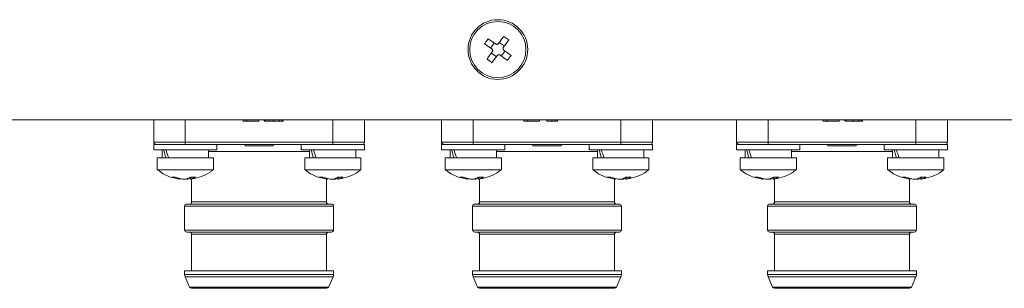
# Model space of a CAD drawing. Header units: millimetres. Extents: x -1774 to -852, y -172 to 1186.
# Tile 21 of 23: x -1302 to -1162, y 280 to 319. Entities that reach past the tile are written whole.
import ezdxf

# ---------------------------------------------------------------- set-up
doc = ezdxf.new("R2010")
doc.units = ezdxf.units.MM

msp = doc.modelspace()

# ---------------------------------------------------------------- linework, layer by layer
at = {"color": 7, "linetype": 'ByBlock', "lineweight": 5}
for p, q in [((-1234.57892, 315.08954), (-1235.6019, 315.83788)), ((-1232.70106, 315.65793), (-1233.41131, 316.1775)), ((-1235.09848, 314.37929), (-1236.12147, 315.12763)), ((-1235.26567, 314.5016), (-1234.74609, 315.21182)), ((-1234.03735, 315.32173), (-1233.3271, 314.80216)), ((-1233.21722, 314.0934), (-1233.73679, 313.38315)), ((-1232.36143, 313.46737), (-1233.38441, 314.21571)), ((-1235.78183, 312.93704), (-1235.07158, 312.41746)), ((-1234.44554, 313.27327), (-1235.15579, 313.79284)), ((-1233.90398, 313.50546), (-1232.88099, 312.75712)), ((-1542.24144, 304.2975), (-1076.24145, 304.2975)), ((-1283.24144, 304.2975), (-1283.24144, 301.09748)), ((-1278.74144, 301.09748), (-1278.74144, 304.2975)), ((-1270.523, 304.0975), (-1270.523, 304.2975)), ((-1270.5227, 304.0975), (-1270.5227, 304.2975)), ((-1269.9715, 304.0975), (-1269.9715, 304.2975)), ((-1268.27187, 304.0975), (-1268.27187, 304.2975)), ((-1267.5155, 304.0975), (-1267.5155, 304.2975)), ((-1267.51548, 304.0975), (-1267.51548, 304.2975)), ((-1267.41474, 304.0975), (-1267.41474, 304.2975)), ((-1267.34217, 304.0975), (-1267.34217, 304.2975)), ((-1267.34213, 304.0975), (-1267.34213, 304.2975)), ((-1266.86611, 304.0975), (-1266.86611, 304.2975)), ((-1266.2424, 304.0975), (-1266.2424, 304.2975)), ((-1265.31102, 304.0975), (-1265.31102, 304.2975)), ((-1264.95838, 304.0975), (-1264.95838, 304.2975)), ((-1264.83157, 304.0975), (-1264.83157, 304.2975)), ((-1257.74144, 304.2975), (-1257.74144, 301.09748)), ((-1253.24144, 301.09748), (-1253.24144, 304.2975)), ((-1242.24144, 304.2975), (-1242.24144, 301.09748)), ((-1237.74144, 301.09748), (-1237.74144, 304.2975)), ((-1230.54902, 304.0975), (-1230.54902, 304.2975)), ((-1230.54872, 304.0975), (-1230.54872, 304.2975)), ((-1229.99752, 304.0975), (-1229.99752, 304.2975)), ((-1228.29789, 304.0975), (-1228.29789, 304.2975)), ((-1227.2854, 304.0975), (-1227.2854, 304.2975)), ((-1227.28537, 304.0975), (-1227.28537, 304.2975)), ((-1226.56005, 304.0975), (-1226.56005, 304.2975)), ((-1225.96732, 304.0975), (-1225.96732, 304.2975)), ((-1225.76412, 304.0975), (-1225.76412, 304.2975)), ((-1216.74144, 304.2975), (-1216.74144, 301.09748)), ((-1212.24144, 301.09748), (-1212.24144, 304.2975)), ((-1200.24145, 304.2975), (-1200.24145, 301.09748)), ((-1195.74145, 301.09748), (-1195.74145, 304.2975)), ((-1187.9157, 304.0975), (-1187.9157, 304.2975)), ((-1187.9154, 304.0975), (-1187.9154, 304.2975)), ((-1187.3642, 304.0975), (-1187.3642, 304.2975)), ((-1185.66456, 304.0975), (-1185.66456, 304.2975)), ((-1184.84229, 304.0975), (-1184.84229, 304.2975)), ((-1184.84225, 304.0975), (-1184.84225, 304.2975)), ((-1184.67655, 304.0975), (-1184.67655, 304.2975)), ((-1184.67651, 304.0975), (-1184.67651, 304.2975)), ((-1183.69809, 304.0975), (-1183.69809, 304.2975)), ((-1182.82232, 304.0975), (-1182.82232, 304.2975)), ((-1182.49117, 304.0975), (-1182.49117, 304.2975)), ((-1182.34551, 304.0975), (-1182.34551, 304.2975)), ((-1174.74145, 304.2975), (-1174.74145, 301.09748)), ((-1170.24145, 301.09748), (-1170.24145, 304.2975)), ((-1270.5227, 304.0975), (-1270.523, 304.0975)), ((-1269.9715, 304.0975), (-1270.5227, 304.0975)), ((-1268.27187, 304.0975), (-1269.9715, 304.0975)), ((-1264.83157, 304.0975), (-1264.89829, 304.0975)), ((-1230.54872, 304.0975), (-1230.54902, 304.0975)), ((-1229.99752, 304.0975), (-1230.54872, 304.0975)), ((-1228.29789, 304.0975), (-1229.99752, 304.0975)), ((-1225.76412, 304.0975), (-1225.96732, 304.0975)), ((-1187.9154, 304.0975), (-1187.9157, 304.0975)), ((-1187.3642, 304.0975), (-1187.9154, 304.0975)), ((-1185.66456, 304.0975), (-1187.3642, 304.0975)), ((-1184.84225, 304.0975), (-1184.84229, 304.0975)), ((-1278.74144, 301.09748), (-1283.24144, 301.09748)), ((-1283.24144, 300.93595), (-1283.19004, 300.93595)), ((-1283.24144, 300.79749), (-1283.24144, 299.99751)), ((-1277.1259, 300.79749), (-1283.24144, 300.79749)), ((-1278.74144, 300.79749), (-1278.74144, 301.09748)), ((-1257.74144, 301.09748), (-1278.74144, 301.09748)), ((-1259.35699, 300.79749), (-1277.1259, 300.79749)), ((-1274.24144, 299.99751), (-1274.24144, 300.79749)), ((-1270.24144, 300.59749), (-1270.24144, 300.79749)), ((-1270.24144, 300.59749), (-1266.24144, 300.59749)), ((-1266.24144, 300.59749), (-1266.24144, 300.79749)), ((-1262.24145, 300.79749), (-1262.24145, 299.99751)), ((-1255.2802, 300.79749), (-1259.35699, 300.79749)), ((-1257.74144, 300.79749), (-1257.74144, 301.09748)), ((-1253.24144, 301.09748), (-1257.74144, 301.09748)), ((-1253.24144, 300.79749), (-1255.2802, 300.79749)), ((-1253.24144, 299.99751), (-1253.24144, 300.79749)), ((-1237.74144, 301.09748), (-1242.24144, 301.09748)), ((-1242.24144, 300.93595), (-1242.19004, 300.93595)), ((-1242.24144, 300.79749), (-1242.24144, 299.99751)), ((-1236.12589, 300.79749), (-1242.24144, 300.79749)), ((-1237.74144, 300.79749), (-1237.74144, 301.09748)), ((-1216.74144, 301.09748), (-1237.74144, 301.09748)), ((-1218.357, 300.79749), (-1236.12589, 300.79749)), ((-1233.24145, 299.99751), (-1233.24145, 300.79749)), ((-1229.24145, 300.59749), (-1229.24145, 300.79749)), ((-1229.24145, 300.59749), (-1225.24145, 300.59749)), ((-1225.24145, 300.59749), (-1225.24145, 300.79749)), ((-1221.24144, 300.79749), (-1221.24144, 299.99751)), ((-1214.2802, 300.79749), (-1218.357, 300.79749)), ((-1216.74144, 300.79749), (-1216.74144, 301.09748)), ((-1212.24144, 301.09748), (-1216.74144, 301.09748)), ((-1212.24144, 300.79749), (-1214.2802, 300.79749)), ((-1212.24144, 299.99751), (-1212.24144, 300.79749)), ((-1195.74145, 301.09748), (-1200.24145, 301.09748)), ((-1200.24145, 300.93595), (-1200.19005, 300.93595)), ((-1200.24145, 300.79749), (-1200.24145, 299.99751)), ((-1194.12589, 300.79749), (-1200.24145, 300.79749)), ((-1195.74145, 300.79749), (-1195.74145, 301.09748)), ((-1174.74145, 301.09748), (-1195.74145, 301.09748)), ((-1176.35699, 300.79749), (-1194.12589, 300.79749)), ((-1191.24144, 299.99751), (-1191.24144, 300.79749)), ((-1187.24144, 300.59749), (-1187.24144, 300.79749)), ((-1187.24144, 300.59749), (-1183.24144, 300.59749)), ((-1183.24144, 300.59749), (-1183.24144, 300.79749)), ((-1179.24145, 300.79749), (-1179.24145, 299.99751)), ((-1172.28019, 300.79749), (-1176.35699, 300.79749)), ((-1174.74145, 300.79749), (-1174.74145, 301.09748)), ((-1170.24145, 301.09748), (-1174.74145, 301.09748)), ((-1170.24145, 300.79749), (-1172.28019, 300.79749)), ((-1170.24145, 299.99751), (-1170.24145, 300.79749)), ((-1283.24144, 299.99751), (-1276.28019, 299.99751)), ((-1282.74144, 298.8975), (-1282.74144, 297.17403)), ((-1282.74144, 298.8975), (-1274.74145, 298.8975)), ((-1282.04144, 299.99751), (-1282.04144, 298.8975)), ((-1276.28019, 299.99751), (-1274.24144, 299.99751)), ((-1275.44145, 298.8975), (-1275.44145, 299.99751)), ((-1274.74145, 297.17403), (-1274.74145, 298.8975)), ((-1262.24145, 299.99751), (-1255.2802, 299.99751)), ((-1261.74144, 298.8975), (-1261.74144, 297.17403)), ((-1261.74144, 298.8975), (-1253.74144, 298.8975)), ((-1261.04144, 299.99751), (-1261.04144, 298.8975)), ((-1255.2802, 299.99751), (-1253.24144, 299.99751)), ((-1254.44144, 298.8975), (-1254.44144, 299.99751)), ((-1253.74144, 297.17403), (-1253.74144, 298.8975)), ((-1242.24144, 299.99751), (-1235.28019, 299.99751)), ((-1241.74144, 298.8975), (-1241.74144, 297.17403)), ((-1241.74144, 298.8975), (-1233.74145, 298.8975)), ((-1241.04144, 299.99751), (-1241.04144, 298.8975)), ((-1235.28019, 299.99751), (-1233.24145, 299.99751)), ((-1234.44144, 298.8975), (-1234.44144, 299.99751)), ((-1233.74145, 297.17403), (-1233.74145, 298.8975)), ((-1221.24144, 299.99751), (-1214.2802, 299.99751)), ((-1220.74144, 298.8975), (-1220.74144, 297.17403)), ((-1220.74144, 298.8975), (-1212.74144, 298.8975)), ((-1220.04145, 299.99751), (-1220.04145, 298.8975)), ((-1214.2802, 299.99751), (-1212.24144, 299.99751)), ((-1213.44145, 298.8975), (-1213.44145, 299.99751)), ((-1212.74144, 297.17403), (-1212.74144, 298.8975)), ((-1200.24145, 299.99751), (-1193.2802, 299.99751)), ((-1199.74145, 298.8975), (-1199.74145, 297.17403)), ((-1199.74145, 298.8975), (-1191.74144, 298.8975)), ((-1199.04144, 299.99751), (-1199.04144, 298.8975)), ((-1193.2802, 299.99751), (-1191.24144, 299.99751)), ((-1192.44144, 298.8975), (-1192.44144, 299.99751)), ((-1191.74144, 297.17403), (-1191.74144, 298.8975)), ((-1179.24145, 299.99751), (-1172.28019, 299.99751)), ((-1178.74144, 298.8975), (-1178.74144, 297.17403)), ((-1178.74144, 298.8975), (-1170.74144, 298.8975)), ((-1178.04144, 299.99751), (-1178.04144, 298.8975)), ((-1172.28019, 299.99751), (-1170.24145, 299.99751)), ((-1171.44145, 298.8975), (-1171.44145, 299.99751)), ((-1170.74144, 297.17403), (-1170.74144, 298.8975)), ((-1282.74144, 297.17403), (-1274.74145, 297.17403)), ((-1280.6627, 296.13095), (-1279.6016, 295.85477)), ((-1279.12029, 295.85477), (-1280.18139, 296.13095)), ((-1279.68075, 295.89802), (-1279.56776, 295.87644)), ((-1279.56776, 295.87644), (-1279.55572, 295.87415)), ((-1278.36259, 295.85477), (-1278.0172, 295.94466)), ((-1278.0172, 296.12773), (-1278.0172, 295.84163)), ((-1277.27511, 296.13095), (-1278.01182, 296.13095)), ((-1277.91994, 295.8579), (-1277.90919, 295.85823)), ((-1277.84145, 295.8602), (-1277.84145, 292.5975)), ((-1261.74144, 297.17403), (-1253.74144, 297.17403)), ((-1259.6627, 296.13095), (-1258.60161, 295.85477)), ((-1258.1203, 295.85477), (-1259.18139, 296.13095)), ((-1258.68075, 295.89802), (-1258.56776, 295.87644)), ((-1258.64144, 292.5975), (-1258.64144, 295.85144)), ((-1258.56776, 295.87644), (-1258.55573, 295.87415)), ((-1257.36259, 295.85477), (-1257.0172, 295.94466)), ((-1257.0172, 296.12773), (-1257.0172, 295.84163)), ((-1256.27511, 296.13095), (-1257.01182, 296.13095)), ((-1256.91994, 295.8579), (-1256.90918, 295.85823)), ((-1241.74144, 297.17403), (-1233.74145, 297.17403)), ((-1239.66271, 296.13095), (-1238.6016, 295.85477)), ((-1238.1203, 295.85477), (-1239.18139, 296.13095)), ((-1238.68075, 295.89802), (-1238.56776, 295.87644)), ((-1238.56776, 295.87644), (-1238.55572, 295.87415)), ((-1237.36259, 295.85477), (-1237.0172, 295.94466)), ((-1237.0172, 296.12773), (-1237.0172, 295.84163)), ((-1236.27511, 296.13095), (-1237.01181, 296.13095)), ((-1236.91994, 295.8579), (-1236.90918, 295.85823)), ((-1236.84144, 295.8602), (-1236.84144, 292.5975)), ((-1220.74144, 297.17403), (-1212.74144, 297.17403)), ((-1218.6627, 296.13095), (-1217.60161, 295.85477)), ((-1217.1203, 295.85477), (-1218.18139, 296.13095)), ((-1217.68075, 295.89802), (-1217.56776, 295.87644)), ((-1217.64144, 292.5975), (-1217.64144, 295.85144)), ((-1217.56776, 295.87644), (-1217.55572, 295.87415)), ((-1216.3626, 295.85477), (-1216.0172, 295.94466)), ((-1216.0172, 296.12773), (-1216.0172, 295.84163)), ((-1215.27511, 296.13095), (-1216.01182, 296.13095)), ((-1215.91994, 295.8579), (-1215.90918, 295.85823)), ((-1199.74145, 297.17403), (-1191.74144, 297.17403)), ((-1197.6627, 296.13095), (-1196.60161, 295.85477)), ((-1196.12029, 295.85477), (-1197.1814, 296.13095)), ((-1196.68075, 295.89802), (-1196.56776, 295.87644)), ((-1196.56776, 295.87644), (-1196.55573, 295.87415)), ((-1195.3626, 295.85477), (-1195.0172, 295.94466)), ((-1195.0172, 296.12773), (-1195.0172, 295.84163)), ((-1194.2751, 296.13095), (-1195.01182, 296.13095)), ((-1194.91994, 295.8579), (-1194.90919, 295.85823)), ((-1194.84144, 295.8602), (-1194.84144, 292.5975)), ((-1178.74144, 297.17403), (-1170.74144, 297.17403)), ((-1176.6627, 296.13095), (-1175.6016, 295.85477)), ((-1175.12029, 295.85477), (-1176.18139, 296.13095)), ((-1175.68076, 295.89802), (-1175.56776, 295.87644)), ((-1175.64145, 292.5975), (-1175.64145, 295.89051)), ((-1175.56776, 295.87644), (-1175.55572, 295.87415)), ((-1174.3626, 295.85477), (-1174.01721, 295.94466)), ((-1174.01721, 296.12773), (-1174.01721, 295.84163)), ((-1173.27511, 296.13095), (-1174.01181, 296.13095)), ((-1173.91995, 295.8579), (-1173.90919, 295.85823)), ((-1278.84144, 291.99749), (-1278.84144, 288.59749)), ((-1257.64144, 288.59749), (-1257.64144, 291.99749)), ((-1237.84144, 291.99749), (-1237.84144, 288.59749)), ((-1216.64144, 288.59749), (-1216.64144, 291.99749)), ((-1195.84145, 291.99749), (-1195.84145, 288.59749)), ((-1174.64145, 288.59749), (-1174.64145, 291.99749)), ((-1277.84145, 287.99748), (-1277.84145, 282.79748)), ((-1258.64144, 282.79748), (-1258.64144, 287.99748)), ((-1236.84144, 287.99748), (-1236.84144, 282.79748)), ((-1217.64144, 282.79748), (-1217.64144, 287.99748)), ((-1194.84144, 287.99748), (-1194.84144, 282.79748)), ((-1175.64145, 282.79748), (-1175.64145, 287.99748)), ((-1278.84144, 282.79748), (-1278.84144, 282.26727)), ((-1257.64144, 282.79748), (-1278.84144, 282.79748)), ((-1278.77249, 281.94237), (-1278.12063, 280.47564)), ((-1258.36226, 280.47564), (-1257.71039, 281.94237)), ((-1257.64144, 282.26727), (-1257.64144, 282.79748)), ((-1237.84144, 282.79748), (-1237.84144, 282.26727)), ((-1216.64144, 282.79748), (-1237.84144, 282.79748)), ((-1237.77249, 281.94237), (-1237.12063, 280.47564)), ((-1217.36226, 280.47564), (-1216.7104, 281.94237)), ((-1216.64144, 282.26727), (-1216.64144, 282.79748)), ((-1195.84145, 282.79748), (-1195.84145, 282.26727)), ((-1174.64145, 282.79748), (-1195.84145, 282.79748)), ((-1195.77249, 281.94237), (-1195.12063, 280.47564)), ((-1175.36226, 280.47564), (-1174.71039, 281.94237)), ((-1174.64145, 282.26727), (-1174.64145, 282.79748))]:
    msp.add_line(p, q, dxfattribs=at)
at = {"color": 8, "linetype": 'ByBlock', "lineweight": 5}
for p, q in [((-1268.24144, 299.7975), (-1275.44145, 299.7975)), ((-1261.04144, 299.7975), (-1268.24144, 299.7975)), ((-1227.24144, 299.7975), (-1234.44144, 299.7975)), ((-1220.04145, 299.7975), (-1227.24144, 299.7975)), ((-1185.24145, 299.7975), (-1192.44144, 299.7975)), ((-1178.04144, 299.7975), (-1185.24145, 299.7975)), ((-1278.36259, 295.95792), (-1278.36259, 295.85477)), ((-1277.96835, 295.85477), (-1277.96835, 296.13095)), ((-1257.36259, 295.95792), (-1257.36259, 295.85477)), ((-1256.96835, 295.85477), (-1256.96835, 296.13095)), ((-1237.36259, 295.95792), (-1237.36259, 295.85477)), ((-1236.96835, 295.85477), (-1236.96835, 296.13095)), ((-1216.3626, 295.95792), (-1216.3626, 295.85477)), ((-1215.96835, 295.85477), (-1215.96835, 296.13095)), ((-1195.3626, 295.95792), (-1195.3626, 295.85477)), ((-1194.96835, 295.85477), (-1194.96835, 296.13095)), ((-1174.3626, 295.95792), (-1174.3626, 295.85477)), ((-1173.96835, 295.85477), (-1173.96835, 296.13095)), ((-1278.84144, 291.99749), (-1268.24144, 291.99749)), ((-1277.84145, 292.5975), (-1258.64144, 292.5975)), ((-1268.24144, 291.99749), (-1257.64144, 291.99749)), ((-1237.84144, 291.99749), (-1227.24144, 291.99749)), ((-1236.84144, 292.5975), (-1217.64144, 292.5975)), ((-1227.24144, 291.99749), (-1216.64144, 291.99749)), ((-1195.84145, 291.99749), (-1185.24145, 291.99749)), ((-1194.84144, 292.5975), (-1175.64145, 292.5975)), ((-1185.24145, 291.99749), (-1174.64145, 291.99749)), ((-1278.84144, 288.59749), (-1257.64144, 288.59749)), ((-1258.64144, 287.99748), (-1277.84145, 287.99748)), ((-1237.84144, 288.59749), (-1216.64144, 288.59749)), ((-1217.64144, 287.99748), (-1236.84144, 287.99748)), ((-1195.84145, 288.59749), (-1174.64145, 288.59749)), ((-1175.64145, 287.99748), (-1194.84144, 287.99748)), ((-1278.84144, 282.26727), (-1257.64144, 282.26727)), ((-1278.77249, 281.94237), (-1268.24144, 281.94237)), ((-1268.24144, 281.94237), (-1257.71039, 281.94237)), ((-1237.84144, 282.26727), (-1216.64144, 282.26727)), ((-1237.77249, 281.94237), (-1227.24144, 281.94237)), ((-1227.24144, 281.94237), (-1216.7104, 281.94237)), ((-1195.84145, 282.26727), (-1174.64145, 282.26727)), ((-1195.77249, 281.94237), (-1185.24145, 281.94237)), ((-1185.24145, 281.94237), (-1174.71039, 281.94237)), ((-1278.12063, 280.47564), (-1258.36226, 280.47564)), ((-1237.12063, 280.47564), (-1217.36226, 280.47564)), ((-1195.12063, 280.47564), (-1175.36226, 280.47564))]:
    msp.add_line(p, q, dxfattribs=at)
at = {"color": 7, "linetype": 'ByBlock', "lineweight": 5, "flags": 128}
for points in [[(-1233.41131, 316.1775), (-1233.50286, 316.05236), (-1233.5951, 315.92627), (-1233.68796, 315.79934), (-1233.78139, 315.67161), (-1233.87534, 315.54319), (-1233.96974, 315.41415), (-1234.06453, 315.28457), (-1234.15966, 315.15454)], [(-1233.44941, 314.63497), (-1233.35428, 314.76499), (-1233.25949, 314.89457), (-1233.16509, 315.02362), (-1233.07114, 315.15204), (-1232.97771, 315.27977), (-1232.88485, 315.4067), (-1232.79261, 315.53279), (-1232.70106, 315.65793)], [(-1235.03348, 313.96003), (-1235.12861, 313.83), (-1235.22339, 313.70042), (-1235.31779, 313.57138), (-1235.41174, 313.44296), (-1235.50517, 313.31523), (-1235.59804, 313.18827), (-1235.69028, 313.06221), (-1235.78183, 312.93704)], [(-1235.07158, 312.41746), (-1234.98003, 312.54263), (-1234.88779, 312.6687), (-1234.79492, 312.79566), (-1234.70149, 312.92339), (-1234.60754, 313.05181), (-1234.51314, 313.18085), (-1234.41836, 313.31043), (-1234.32323, 313.44046)]]:
    msp.add_lwpolyline(points, dxfattribs=at)
at = {"color": 7, "linetype": 'ByBlock', "lineweight": 5}
for radius in [4.25, 4]:
    msp.add_circle((-1234.24144, 314.2975), radius, dxfattribs=at)
for centre, radius, start, end in [((-1282.94144, 301.0975), 0.3, 250.5287794, 270), ((-1253.54144, 301.0975), 0.3, 270, 0), ((-1241.94144, 301.0975), 0.3, 250.5287794, 270), ((-1212.54144, 301.0975), 0.3, 270, 0), ((-1199.94144, 301.0975), 0.3, 250.5287794, 270), ((-1170.54144, 301.0975), 0.3, 270, 0), ((-1279.18573, 298.06947), 2.26626, 282.245266, 301.197892), ((-1278.449, 298.06943), 2.26621, 282.2451614, 301.1981024), ((-1258.18573, 298.06946), 2.26625, 282.2453037, 301.1979601), ((-1257.44902, 298.06946), 2.26625, 282.2453037, 301.1979601), ((-1238.18577, 298.06959), 2.26639, 282.2457405, 301.1973117), ((-1237.449, 298.06943), 2.26621, 282.2450005, 301.1980517), ((-1217.18571, 298.06943), 2.26621, 282.2450005, 301.1980517), ((-1216.44901, 298.06943), 2.26622, 282.2453224, 301.1981532), ((-1196.18572, 298.06943), 2.26622, 282.2453224, 301.1981532), ((-1195.44906, 298.06959), 2.26639, 282.2457405, 301.1973117), ((-1175.18577, 298.06959), 2.26639, 282.2457335, 301.1973186), ((-1174.449, 298.06939), 2.26618, 282.2454666, 301.1984324), ((-1278.54144, 291.9975), 0.3, 90, 180), ((-1278.14144, 292.5975), 0.3, 270, 0), ((-1258.34144, 292.5975), 0.3, 180, 270), ((-1257.94144, 291.9975), 0.3, 0, 90), ((-1237.54144, 291.9975), 0.3, 90, 180), ((-1237.14144, 292.5975), 0.3, 270, 0), ((-1217.34144, 292.5975), 0.3, 180, 270), ((-1216.94144, 291.9975), 0.3, 0, 90), ((-1195.54144, 291.9975), 0.3, 90, 180), ((-1195.14144, 292.5975), 0.3, 270, 0), ((-1175.34144, 292.5975), 0.3, 180, 270), ((-1174.94144, 291.9975), 0.3, 0, 90), ((-1278.54144, 288.5975), 0.3, 180, 270), ((-1278.14144, 287.9975), 0.3, 0, 90), ((-1258.34144, 287.9975), 0.3, 90, 180), ((-1257.94144, 288.5975), 0.3, 270, 0), ((-1237.54144, 288.5975), 0.3, 180, 270), ((-1237.14144, 287.9975), 0.3, 0, 90), ((-1217.34144, 287.9975), 0.3, 90, 180), ((-1216.94144, 288.5975), 0.3, 270, 0), ((-1195.54144, 288.5975), 0.3, 180, 270), ((-1195.14144, 287.9975), 0.3, 0, 90), ((-1175.34144, 287.9975), 0.3, 90, 180), ((-1174.94144, 288.5975), 0.3, 270, 0), ((-1278.04144, 282.26727), 0.8, 180, 203.962489), ((-1258.44144, 282.26727), 0.8, 336.037511, 0), ((-1237.04144, 282.26727), 0.8, 180, 203.962489), ((-1217.44144, 282.26727), 0.8, 336.037511, 0), ((-1195.04144, 282.26727), 0.8, 180, 203.962489), ((-1175.44144, 282.26727), 0.8, 336.037511, 0), ((-1277.84648, 280.5975), 0.3, 203.962489, 270), ((-1258.63641, 280.5975), 0.3, 270, 336.037511), ((-1236.84648, 280.5975), 0.3, 203.962489, 270), ((-1217.63641, 280.5975), 0.3, 270, 336.037511), ((-1194.84648, 280.5975), 0.3, 203.962489, 270), ((-1175.63641, 280.5975), 0.3, 270, 336.037511)]:
    msp.add_arc(centre, radius, start, end, dxfattribs=at)
for centre, start_param, end_param in [((-1278.74144, 298.8975), 1.207710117, 1.401368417), ((-1278.74144, 299.9975), 1.401368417, 1.595026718), ((-1257.74144, 298.8975), 1.207710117, 1.401368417), ((-1257.74144, 299.9975), 1.401368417, 1.595026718), ((-1237.74144, 298.8975), 1.207710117, 1.401368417), ((-1237.74144, 299.9975), 1.401368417, 1.595026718), ((-1216.74144, 298.8975), 1.207710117, 1.401368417), ((-1216.74144, 299.9975), 1.401368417, 1.595026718), ((-1195.74144, 298.8975), 1.207710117, 1.401368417), ((-1195.74144, 299.9975), 1.401368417, 1.595026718), ((-1174.74144, 298.8975), 1.207710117, 1.401368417), ((-1174.74144, 299.9975), 1.401368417, 1.595026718)]:
    msp.add_ellipse(centre, major_axis=(-2.24491, 5.63393), ratio=0.429320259, start_param=start_param, end_param=end_param, dxfattribs=at)
for points, knots in [([(-1235.6019, 315.83788), (-1235.69156, 315.72175), (-1235.8709, 315.4895), (-1236.03794, 315.24825), (-1236.12147, 315.12763)], [0, 0, 0, 0, 0.4999917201, 1, 1, 1, 1]), ([(-1235.09848, 314.37929), (-1235.07339, 314.3569), (-1235.02322, 314.31212), (-1234.98107, 314.21796), (-1234.97083, 314.11733), (-1234.99093, 314.02747), (-1235.02103, 313.97975), (-1235.03348, 313.96003)], [0, 0, 0, 0, 0.213642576, 0.427308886, 0.63947995, 0.850994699, 1, 1, 1, 1]), ([(-1234.15966, 315.15454), (-1234.18204, 315.12945), (-1234.22681, 315.07927), (-1234.32097, 315.03711), (-1234.42161, 315.02691), (-1234.51147, 315.04697), (-1234.55919, 315.07709), (-1234.57892, 315.08954)], [0, 0, 0, 0, 0.213635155, 0.427294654, 0.639455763, 0.850956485, 1, 1, 1, 1]), ([(-1233.38441, 314.21571), (-1233.4095, 314.23809), (-1233.45968, 314.28286), (-1233.50181, 314.37702), (-1233.51205, 314.47765), (-1233.49197, 314.56751), (-1233.46186, 314.61523), (-1233.44941, 314.63497)], [0, 0, 0, 0, 0.213594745, 0.42731582, 0.639421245, 0.850926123, 1, 1, 1, 1]), ([(-1234.32323, 313.44046), (-1234.30085, 313.46555), (-1234.25608, 313.51574), (-1234.16192, 313.55788), (-1234.06128, 313.56809), (-1233.97143, 313.54802), (-1233.92371, 313.51791), (-1233.90398, 313.50546)], [0, 0, 0, 0, 0.213617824, 0.427311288, 0.639477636, 0.850952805, 1, 1, 1, 1]), ([(-1232.88099, 312.75712), (-1232.79132, 312.87325), (-1232.61199, 313.1055), (-1232.44495, 313.34675), (-1232.36143, 313.46737)], [0, 0, 0, 0, 0.499996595, 1, 1, 1, 1]), ([(-1267.41474, 304.0975), (-1267.44715, 304.0975), (-1267.50906, 304.0975), (-1267.51341, 304.0975), (-1267.51548, 304.0975)], [0, 0, 0, 0, 0.523402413, 1, 1, 1, 1]), ([(-1266.86611, 304.0975), (-1266.96302, 304.0975), (-1267.13786, 304.0975), (-1267.27916, 304.0975), (-1267.34213, 304.0975)], [0, 0, 0, 0, 0.554307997, 1, 1, 1, 1]), ([(-1266.2424, 304.0975), (-1266.36798, 304.0975), (-1266.58215, 304.0975), (-1266.78303, 304.0975), (-1266.86611, 304.0975)], [0, 0, 0, 0, 0.586392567, 1, 1, 1, 1]), ([(-1265.31102, 304.0975), (-1265.46119, 304.0975), (-1265.74469, 304.0975), (-1266.0832, 304.0975), (-1266.2424, 304.0975)], [0, 0, 0, 0, 0.529697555, 1, 1, 1, 1]), ([(-1264.95838, 304.0975), (-1264.96336, 304.0975), (-1264.97292, 304.0975), (-1265.07101, 304.0975), (-1265.22045, 304.0975), (-1265.31102, 304.0975)], [0, 0, 0, 0, 0.2995395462, 0.575481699, 1, 1, 1, 1]), ([(-1226.56005, 304.0975), (-1226.69757, 304.0975), (-1226.9319, 304.0975), (-1227.18203, 304.0975), (-1227.28537, 304.0975)], [0, 0, 0, 0, 0.586860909, 1, 1, 1, 1]), ([(-1225.96732, 304.0975), (-1226.06161, 304.0975), (-1226.24882, 304.0975), (-1226.45681, 304.0975), (-1226.56005, 304.0975)], [0, 0, 0, 0, 0.5036210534, 1, 1, 1, 1]), ([(-1183.69809, 304.0975), (-1183.89626, 304.0975), (-1184.23925, 304.0975), (-1184.54671, 304.0975), (-1184.67651, 304.0975)], [0, 0, 0, 0, 0.577791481, 1, 1, 1, 1]), ([(-1182.82232, 304.0975), (-1182.9634, 304.0975), (-1183.23073, 304.0975), (-1183.54817, 304.0975), (-1183.69809, 304.0975)], [0, 0, 0, 0, 0.527713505, 1, 1, 1, 1]), ([(-1182.49117, 304.0975), (-1182.49588, 304.0975), (-1182.50502, 304.0975), (-1182.5996, 304.0975), (-1182.73759, 304.0975), (-1182.82232, 304.0975)], [0, 0, 0, 0, 0.291101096, 0.564719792, 1, 1, 1, 1]), ([(-1182.34551, 304.0975), (-1182.35264, 304.0975), (-1182.36159, 304.0975), (-1182.46927, 304.0975), (-1182.49117, 304.0975)], [0, 0, 0, 0, 0.796687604, 1, 1, 1, 1]), ([(-1283.24144, 302.49727), (-1283.24144, 302.45748), (-1283.24144, 302.37925), (-1283.24144, 302.30478), (-1283.24144, 302.28468), (-1283.24144, 302.28265), (-1283.24144, 302.28212)], [0, 0, 0, 0, 0.289628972, 0.569488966, 0.886932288, 1, 1, 1, 1]), ([(-1283.24144, 301.09748), (-1283.23813, 301.06372), (-1283.23152, 300.9962), (-1283.17969, 300.90681), (-1283.11277, 300.8452), (-1283.06161, 300.82329), (-1283.04144, 300.81466)], [0, 0, 0, 0, 0.273946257, 0.547868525, 0.821793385, 1, 1, 1, 1]), ([(-1283.24144, 301.04714), (-1283.24144, 301.02835), (-1283.24144, 300.98869), (-1283.24144, 300.94616), (-1283.24144, 300.93937), (-1283.24144, 300.93595)], [0, 0, 0, 0, 0.309147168, 0.652363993, 1, 1, 1, 1]), ([(-1278.74144, 300.79749), (-1279.26979, 300.79749), (-1280.08255, 300.79749), (-1281.06038, 300.79749), (-1281.73325, 300.79749), (-1282.27531, 300.79749), (-1282.79904, 300.79749), (-1282.88534, 300.79749), (-1282.94144, 300.79749)], [0, 0, 0, 0, 0.23945677, 0.368360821, 0.500000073, 0.631639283, 0.760543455, 1, 1, 1, 1]), ([(-1253.54144, 300.79749), (-1253.59755, 300.79749), (-1253.68386, 300.79749), (-1254.20758, 300.79749), (-1254.74964, 300.79749), (-1255.42251, 300.79749), (-1256.40034, 300.79749), (-1257.2131, 300.79749), (-1257.74144, 300.79749)], [0, 0, 0, 0, 0.2394566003, 0.3683606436, 0.499999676, 0.6316391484, 0.7605429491, 1, 1, 1, 1]), ([(-1242.24144, 301.09748), (-1242.23813, 301.06372), (-1242.23151, 300.9962), (-1242.17969, 300.90681), (-1242.11278, 300.8452), (-1242.06161, 300.82329), (-1242.04145, 300.81466)], [0, 0, 0, 0, 0.2739492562, 0.5478687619, 0.821791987, 1, 1, 1, 1]), ([(-1242.24144, 301.04714), (-1242.24144, 301.02835), (-1242.24144, 300.98869), (-1242.24144, 300.94616), (-1242.24144, 300.93937), (-1242.24144, 300.93595)], [0, 0, 0, 0, 0.309147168, 0.652363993, 1, 1, 1, 1]), ([(-1237.74144, 300.79749), (-1238.26979, 300.79749), (-1239.08255, 300.79749), (-1240.06037, 300.79749), (-1240.73325, 300.79749), (-1241.27531, 300.79749), (-1241.79904, 300.79749), (-1241.88534, 300.79749), (-1241.94145, 300.79749)], [0, 0, 0, 0, 0.239457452, 0.368360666, 0.500000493, 0.631639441, 0.760543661, 1, 1, 1, 1]), ([(-1212.54145, 300.79749), (-1212.59755, 300.79749), (-1212.68385, 300.79749), (-1213.20758, 300.79749), (-1213.74964, 300.79749), (-1214.42251, 300.79749), (-1215.40034, 300.79749), (-1216.2131, 300.79749), (-1216.74144, 300.79749)], [0, 0, 0, 0, 0.239456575, 0.368360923, 0.5, 0.631639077, 0.760543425, 1, 1, 1, 1]), ([(-1200.24145, 301.09748), (-1200.23814, 301.06372), (-1200.23152, 300.9962), (-1200.17969, 300.90681), (-1200.11277, 300.8452), (-1200.06161, 300.82329), (-1200.04144, 300.81466)], [0, 0, 0, 0, 0.2739465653, 0.547873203, 0.8217937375, 1, 1, 1, 1]), ([(-1200.24145, 301.04714), (-1200.24145, 301.02835), (-1200.24145, 300.98869), (-1200.24145, 300.94616), (-1200.24145, 300.93937), (-1200.24145, 300.93595)], [0, 0, 0, 0, 0.309147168, 0.652363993, 1, 1, 1, 1]), ([(-1195.74145, 300.79749), (-1196.26979, 300.79749), (-1197.08255, 300.79749), (-1198.06038, 300.79749), (-1198.73324, 300.79749), (-1199.2753, 300.79749), (-1199.79904, 300.79749), (-1199.88534, 300.79749), (-1199.94144, 300.79749)], [0, 0, 0, 0, 0.239456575, 0.368360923, 0.5, 0.631639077, 0.760543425, 1, 1, 1, 1]), ([(-1170.54145, 300.79749), (-1170.59755, 300.79749), (-1170.68384, 300.79749), (-1171.20759, 300.79749), (-1171.74965, 300.79749), (-1172.42252, 300.79749), (-1173.40034, 300.79749), (-1174.2131, 300.79749), (-1174.74145, 300.79749)], [0, 0, 0, 0, 0.239456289, 0.368361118, 0.500000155, 0.631639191, 0.760543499, 1, 1, 1, 1]), ([(-1282.67339, 297.15723), (-1282.4234, 296.96968), (-1281.80691, 296.50716), (-1280.77995, 296.06842), (-1280.00387, 295.94811), (-1279.68075, 295.89802)], [0, 0, 0, 0, 0.2847315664, 0.7021959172, 1, 1, 1, 1]), ([(-1280.18139, 296.13095), (-1280.2648, 296.12435), (-1280.43162, 296.11115), (-1280.58568, 296.12435), (-1280.6627, 296.13095)], [0, 0, 0, 0, 0.499999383, 1, 1, 1, 1]), ([(-1279.6016, 295.85477), (-1279.57551, 295.85132), (-1279.5233, 295.84442), (-1279.47487, 295.83977), (-1279.46912, 295.84102), (-1279.46631, 295.84163)], [0, 0, 0, 0, 0.338462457, 0.677033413, 1, 1, 1, 1]), ([(-1278.70506, 295.85477), (-1278.72609, 295.8513), (-1278.76815, 295.84436), (-1278.85994, 295.83995), (-1278.9599, 295.84083), (-1279.05069, 295.84625), (-1279.09994, 295.85228), (-1279.12029, 295.85477)], [0, 0, 0, 0, 0.213609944, 0.42729661, 0.639456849, 0.850953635, 1, 1, 1, 1]), ([(-1278.74144, 295.84971), (-1278.73142, 295.84816), (-1278.69981, 295.84327), (-1278.62243, 295.84005), (-1278.52313, 295.84081), (-1278.43217, 295.84625), (-1278.38294, 295.85228), (-1278.36259, 295.85477)], [0, 0, 0, 0, 0.111956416, 0.353264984, 0.592852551, 0.831691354, 1, 1, 1, 1]), ([(-1278.01657, 295.84163), (-1278.01678, 295.84165), (-1278.02226, 295.84215), (-1278.00583, 295.84642), (-1277.97931, 295.85233), (-1277.96835, 295.85477)], [0, 0, 0, 0, 0.022602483, 0.595972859, 1, 1, 1, 1]), ([(-1277.88128, 295.85477), (-1277.90796, 295.85123), (-1277.96131, 295.84413), (-1277.98836, 295.84193), (-1278.00189, 295.84083)], [0, 0, 0, 0, 0.49990909, 1, 1, 1, 1]), ([(-1277.90919, 295.85823), (-1277.88609, 295.8573), (-1277.84991, 295.85584), (-1277.81538, 295.86613), (-1277.8029, 295.86985)], [0, 0, 0, 0, 0.638495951, 1, 1, 1, 1]), ([(-1277.8029, 295.86985), (-1277.34403, 295.96845), (-1276.40447, 296.17034), (-1275.38814, 296.65806), (-1274.90959, 297.07235), (-1274.80301, 297.16462)], [0, 0, 0, 0, 0.425958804, 0.872160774, 1, 1, 1, 1]), ([(-1261.67339, 297.15723), (-1261.42341, 296.96968), (-1260.80691, 296.50716), (-1259.77995, 296.06842), (-1259.00387, 295.94811), (-1258.68075, 295.89802)], [0, 0, 0, 0, 0.284731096, 0.70219648, 1, 1, 1, 1]), ([(-1259.18139, 296.13095), (-1259.2648, 296.12435), (-1259.43162, 296.11115), (-1259.58567, 296.12435), (-1259.6627, 296.13095)], [0, 0, 0, 0, 0.499999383, 1, 1, 1, 1]), ([(-1258.60161, 295.85477), (-1258.57551, 295.85132), (-1258.5233, 295.84442), (-1258.47487, 295.83977), (-1258.46912, 295.84102), (-1258.46631, 295.84163)], [0, 0, 0, 0, 0.338466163, 0.677033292, 1, 1, 1, 1]), ([(-1257.70506, 295.85477), (-1257.72609, 295.8513), (-1257.76815, 295.84436), (-1257.85994, 295.83995), (-1257.9599, 295.84083), (-1258.05069, 295.84625), (-1258.09994, 295.85228), (-1258.1203, 295.85477)], [0, 0, 0, 0, 0.2136149, 0.427297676, 0.63945752, 0.850953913, 1, 1, 1, 1]), ([(-1257.74144, 295.84971), (-1257.73142, 295.84816), (-1257.69981, 295.84327), (-1257.62243, 295.84005), (-1257.52313, 295.84081), (-1257.43217, 295.84625), (-1257.38294, 295.85228), (-1257.36259, 295.85477)], [0, 0, 0, 0, 0.111959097, 0.353262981, 0.592849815, 0.831687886, 1, 1, 1, 1]), ([(-1257.01657, 295.84163), (-1257.01678, 295.84165), (-1257.02225, 295.84215), (-1257.00584, 295.84642), (-1256.97931, 295.85233), (-1256.96835, 295.85477)], [0, 0, 0, 0, 0.022600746, 0.59596497, 1, 1, 1, 1]), ([(-1256.88128, 295.85477), (-1256.90796, 295.85123), (-1256.96131, 295.84413), (-1256.98836, 295.84193), (-1257.00188, 295.84083)], [0, 0, 0, 0, 0.49990909, 1, 1, 1, 1]), ([(-1256.90918, 295.85823), (-1256.88609, 295.8573), (-1256.84991, 295.85584), (-1256.81538, 295.86613), (-1256.8029, 295.86985)], [0, 0, 0, 0, 0.638495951, 1, 1, 1, 1]), ([(-1256.8029, 295.86985), (-1256.34403, 295.96845), (-1255.40447, 296.17034), (-1254.38814, 296.65806), (-1253.90959, 297.07235), (-1253.80302, 297.16462)], [0, 0, 0, 0, 0.42595812, 0.872161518, 1, 1, 1, 1]), ([(-1241.67339, 297.15723), (-1241.42341, 296.96968), (-1240.80691, 296.50716), (-1239.77995, 296.06842), (-1239.00387, 295.94811), (-1238.68075, 295.89802)], [0, 0, 0, 0, 0.2847307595, 0.7021946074, 1, 1, 1, 1]), ([(-1239.18139, 296.13095), (-1239.2648, 296.12435), (-1239.43162, 296.11115), (-1239.58568, 296.12435), (-1239.66271, 296.13095)], [0, 0, 0, 0, 0.50000057, 1, 1, 1, 1]), ([(-1238.6016, 295.85477), (-1238.57551, 295.85132), (-1238.5233, 295.84442), (-1238.47487, 295.83977), (-1238.46912, 295.84102), (-1238.46632, 295.84163)], [0, 0, 0, 0, 0.338458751, 0.677033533, 1, 1, 1, 1]), ([(-1237.70506, 295.85477), (-1237.72609, 295.8513), (-1237.76815, 295.84436), (-1237.85994, 295.83995), (-1237.9599, 295.84083), (-1238.0507, 295.84625), (-1238.09994, 295.85228), (-1238.1203, 295.85477)], [0, 0, 0, 0, 0.2136088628, 0.4272909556, 0.6394579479, 0.8509614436, 1, 1, 1, 1]), ([(-1237.74144, 295.84971), (-1237.73142, 295.84816), (-1237.69981, 295.84327), (-1237.62243, 295.84005), (-1237.52313, 295.84081), (-1237.43217, 295.84625), (-1237.38294, 295.85228), (-1237.36259, 295.85477)], [0, 0, 0, 0, 0.1119474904, 0.3532681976, 0.5928472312, 0.8316951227, 1, 1, 1, 1]), ([(-1237.01657, 295.84163), (-1237.01678, 295.84165), (-1237.02228, 295.84215), (-1237.00583, 295.84642), (-1236.97931, 295.85233), (-1236.96835, 295.85477)], [0, 0, 0, 0, 0.022604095, 0.595973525, 1, 1, 1, 1]), ([(-1236.88129, 295.85477), (-1236.90796, 295.85123), (-1236.96131, 295.84413), (-1236.98836, 295.84193), (-1237.00189, 295.84083)], [0, 0, 0, 0, 0.499897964, 1, 1, 1, 1]), ([(-1236.90918, 295.85823), (-1236.88608, 295.8573), (-1236.84991, 295.85584), (-1236.81538, 295.86613), (-1236.8029, 295.86985)], [0, 0, 0, 0, 0.638461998, 1, 1, 1, 1]), ([(-1236.8029, 295.86985), (-1236.34403, 295.96845), (-1235.40447, 296.17034), (-1234.38814, 296.65806), (-1233.90958, 297.07235), (-1233.80301, 297.16462)], [0, 0, 0, 0, 0.425957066, 0.872161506, 1, 1, 1, 1]), ([(-1220.67339, 297.15723), (-1220.42341, 296.96968), (-1219.8069, 296.50716), (-1218.77994, 296.06842), (-1218.00387, 295.94811), (-1217.68075, 295.89802)], [0, 0, 0, 0, 0.28473272, 0.702196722, 1, 1, 1, 1]), ([(-1218.18139, 296.13095), (-1218.2648, 296.12435), (-1218.43162, 296.11115), (-1218.58567, 296.12435), (-1218.6627, 296.13095)], [0, 0, 0, 0, 0.499998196, 1, 1, 1, 1]), ([(-1217.60161, 295.85477), (-1217.57551, 295.85132), (-1217.5233, 295.84442), (-1217.47487, 295.83977), (-1217.46912, 295.84102), (-1217.46632, 295.84163)], [0, 0, 0, 0, 0.338458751, 0.677033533, 1, 1, 1, 1]), ([(-1216.70506, 295.85477), (-1216.72609, 295.8513), (-1216.76815, 295.84436), (-1216.85994, 295.83995), (-1216.9599, 295.84083), (-1217.05069, 295.84625), (-1217.09994, 295.85228), (-1217.1203, 295.85477)], [0, 0, 0, 0, 0.2136091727, 0.4272915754, 0.6394588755, 0.850947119, 1, 1, 1, 1]), ([(-1216.74144, 295.84971), (-1216.73142, 295.84816), (-1216.69981, 295.84327), (-1216.62243, 295.84005), (-1216.52313, 295.84081), (-1216.43217, 295.84625), (-1216.38295, 295.85228), (-1216.3626, 295.85477)], [0, 0, 0, 0, 0.111959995, 0.353265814, 0.592845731, 0.831694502, 1, 1, 1, 1]), ([(-1216.01658, 295.84163), (-1216.01678, 295.84165), (-1216.02221, 295.84215), (-1216.00584, 295.84642), (-1215.97931, 295.85233), (-1215.96835, 295.85477)], [0, 0, 0, 0, 0.022597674, 0.595970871, 1, 1, 1, 1]), ([(-1215.88128, 295.85477), (-1215.90796, 295.85123), (-1215.96131, 295.84413), (-1215.98836, 295.84193), (-1216.00188, 295.84083)], [0, 0, 0, 0, 0.499920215, 1, 1, 1, 1]), ([(-1215.90918, 295.85823), (-1215.88609, 295.8573), (-1215.84991, 295.85584), (-1215.81538, 295.86613), (-1215.8029, 295.86985)], [0, 0, 0, 0, 0.638461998, 1, 1, 1, 1]), ([(-1215.8029, 295.86985), (-1215.34403, 295.96845), (-1214.40447, 296.17034), (-1213.38814, 296.65806), (-1212.90959, 297.07235), (-1212.80301, 297.16462)], [0, 0, 0, 0, 0.425957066, 0.872161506, 1, 1, 1, 1]), ([(-1199.67338, 297.15723), (-1199.4234, 296.96968), (-1198.8069, 296.50716), (-1197.77995, 296.06842), (-1197.00387, 295.94811), (-1196.68075, 295.89802)], [0, 0, 0, 0, 0.284731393, 0.7021961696, 1, 1, 1, 1]), ([(-1197.1814, 296.13095), (-1197.2648, 296.12435), (-1197.43162, 296.11115), (-1197.58568, 296.12435), (-1197.6627, 296.13095)], [0, 0, 0, 0, 0.499998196, 1, 1, 1, 1]), ([(-1196.60161, 295.85477), (-1196.57551, 295.85132), (-1196.5233, 295.84442), (-1196.47488, 295.83977), (-1196.46912, 295.84102), (-1196.46631, 295.84163)], [0, 0, 0, 0, 0.338473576, 0.677033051, 1, 1, 1, 1]), ([(-1195.70506, 295.85477), (-1195.72609, 295.8513), (-1195.76815, 295.84436), (-1195.85994, 295.83995), (-1195.9599, 295.84083), (-1196.05069, 295.84625), (-1196.09994, 295.85228), (-1196.12029, 295.85477)], [0, 0, 0, 0, 0.213620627, 0.427303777, 0.639456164, 0.850960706, 1, 1, 1, 1]), ([(-1195.74145, 295.84971), (-1195.73143, 295.84816), (-1195.69981, 295.84327), (-1195.62243, 295.84005), (-1195.52313, 295.84081), (-1195.43217, 295.84625), (-1195.38295, 295.85228), (-1195.3626, 295.85477)], [0, 0, 0, 0, 0.1119599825, 0.3532657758, 0.5928633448, 0.8316945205, 1, 1, 1, 1]), ([(-1195.01657, 295.84163), (-1195.01678, 295.84165), (-1195.02228, 295.84215), (-1195.00583, 295.84642), (-1194.97931, 295.85233), (-1194.96835, 295.85477)], [0, 0, 0, 0, 0.022604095, 0.595973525, 1, 1, 1, 1]), ([(-1194.88128, 295.85477), (-1194.90795, 295.85123), (-1194.96131, 295.84413), (-1194.98836, 295.84193), (-1195.00189, 295.84083)], [0, 0, 0, 0, 0.499897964, 1, 1, 1, 1]), ([(-1194.90919, 295.85823), (-1194.88609, 295.8573), (-1194.84991, 295.85584), (-1194.81539, 295.86613), (-1194.8029, 295.86985)], [0, 0, 0, 0, 0.638461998, 1, 1, 1, 1]), ([(-1194.8029, 295.86985), (-1194.34403, 295.96845), (-1193.40447, 296.17034), (-1192.38814, 296.65806), (-1191.90959, 297.07235), (-1191.80302, 297.16462)], [0, 0, 0, 0, 0.425959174, 0.872161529, 1, 1, 1, 1]), ([(-1178.67339, 297.15723), (-1178.4234, 296.96968), (-1177.8069, 296.50716), (-1176.77994, 296.06842), (-1176.00387, 295.94811), (-1175.68076, 295.89802)], [0, 0, 0, 0, 0.284733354, 0.702198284, 1, 1, 1, 1]), ([(-1176.18139, 296.13095), (-1176.2648, 296.12435), (-1176.43161, 296.11115), (-1176.58567, 296.12435), (-1176.6627, 296.13095)], [0, 0, 0, 0, 0.499998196, 1, 1, 1, 1]), ([(-1175.6016, 295.85477), (-1175.57551, 295.85132), (-1175.52331, 295.84442), (-1175.47488, 295.83977), (-1175.46912, 295.84102), (-1175.46631, 295.84163)], [0, 0, 0, 0, 0.33844531, 0.677025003, 1, 1, 1, 1]), ([(-1174.70506, 295.85477), (-1174.72609, 295.8513), (-1174.76815, 295.84436), (-1174.85994, 295.83995), (-1174.9599, 295.84083), (-1175.05069, 295.84625), (-1175.09994, 295.85228), (-1175.12029, 295.85477)], [0, 0, 0, 0, 0.213620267, 0.427289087, 0.639456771, 0.850960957, 1, 1, 1, 1]), ([(-1174.74145, 295.84971), (-1174.73143, 295.84816), (-1174.69981, 295.84327), (-1174.62243, 295.84005), (-1174.52313, 295.84081), (-1174.43218, 295.84625), (-1174.38295, 295.85228), (-1174.3626, 295.85477)], [0, 0, 0, 0, 0.111960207, 0.353282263, 0.592844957, 0.831694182, 1, 1, 1, 1]), ([(-1174.01658, 295.84163), (-1174.01679, 295.84165), (-1174.02222, 295.84215), (-1174.00584, 295.84642), (-1173.97931, 295.85233), (-1173.96835, 295.85477)], [0, 0, 0, 0, 0.022597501, 0.595973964, 1, 1, 1, 1]), ([(-1173.88128, 295.85477), (-1173.90795, 295.85123), (-1173.96131, 295.84413), (-1173.98836, 295.84193), (-1174.00189, 295.84083)], [0, 0, 0, 0, 0.499911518, 1, 1, 1, 1]), ([(-1173.90919, 295.85823), (-1173.88609, 295.8573), (-1173.84991, 295.85584), (-1173.81538, 295.86613), (-1173.8029, 295.86985)], [0, 0, 0, 0, 0.638419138, 1, 1, 1, 1]), ([(-1173.8029, 295.86985), (-1173.34402, 295.96845), (-1172.40446, 296.17034), (-1171.38814, 296.65806), (-1170.90958, 297.07235), (-1170.80301, 297.16462)], [0, 0, 0, 0, 0.425959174, 0.872161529, 1, 1, 1, 1]), ([(-1268.24144, 292.29748), (-1268.86966, 292.29748), (-1270.16372, 292.29748), (-1272.08335, 292.29748), (-1273.92941, 292.29748), (-1275.57617, 292.29748), (-1276.91591, 292.29748), (-1277.86613, 292.29748), (-1278.4392, 292.29748), (-1278.50803, 292.29748), (-1278.54144, 292.29748)], [0, 0, 0, 0, 0.116515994, 0.240011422, 0.36864061, 0.499999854, 0.63135892, 0.759988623, 0.883483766, 1, 1, 1, 1]), ([(-1257.94144, 292.29748), (-1257.97486, 292.29748), (-1258.04369, 292.29748), (-1258.61675, 292.29748), (-1259.56698, 292.29748), (-1260.90672, 292.29748), (-1262.55348, 292.29748), (-1264.39954, 292.29748), (-1266.31917, 292.29748), (-1267.61323, 292.29748), (-1268.24144, 292.29748)], [0, 0, 0, 0, 0.116516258, 0.24001135, 0.368641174, 0.500000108, 0.631359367, 0.759988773, 0.883483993, 1, 1, 1, 1]), ([(-1227.24144, 292.29748), (-1227.86966, 292.29748), (-1229.16372, 292.29748), (-1231.08335, 292.29748), (-1232.92941, 292.29748), (-1234.57617, 292.29748), (-1235.91591, 292.29748), (-1236.86613, 292.29748), (-1237.4392, 292.29748), (-1237.50803, 292.29748), (-1237.54145, 292.29748)], [0, 0, 0, 0, 0.116516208, 0.240011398, 0.368640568, 0.499999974, 0.631359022, 0.759988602, 0.883483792, 1, 1, 1, 1]), ([(-1216.94145, 292.29748), (-1216.97486, 292.29748), (-1217.04369, 292.29748), (-1217.61675, 292.29748), (-1218.56698, 292.29748), (-1219.90672, 292.29748), (-1221.55347, 292.29748), (-1223.39954, 292.29748), (-1225.31917, 292.29748), (-1226.61323, 292.29748), (-1227.24144, 292.29748)], [0, 0, 0, 0, 0.116516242, 0.24001134, 0.368641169, 0.500000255, 0.631359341, 0.759988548, 0.883484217, 1, 1, 1, 1]), ([(-1185.24145, 292.29748), (-1185.86966, 292.29748), (-1187.16372, 292.29748), (-1189.08335, 292.29748), (-1190.92941, 292.29748), (-1192.57617, 292.29748), (-1193.91591, 292.29748), (-1194.86614, 292.29748), (-1195.4392, 292.29748), (-1195.50803, 292.29748), (-1195.54144, 292.29748)], [0, 0, 0, 0, 0.116515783, 0.240011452, 0.368640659, 0.499999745, 0.631358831, 0.75998866, 0.883483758, 1, 1, 1, 1]), ([(-1174.94145, 292.29748), (-1174.97486, 292.29748), (-1175.04369, 292.29748), (-1175.61674, 292.29748), (-1176.56699, 292.29748), (-1177.90672, 292.29748), (-1179.55348, 292.29748), (-1181.39954, 292.29748), (-1183.31917, 292.29748), (-1184.61323, 292.29748), (-1185.24145, 292.29748)], [0, 0, 0, 0, 0.116516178, 0.240011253, 0.368641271, 0.500000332, 0.631359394, 0.759988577, 0.88348378, 1, 1, 1, 1]), ([(-1278.54144, 288.2975), (-1278.50803, 288.2975), (-1278.4392, 288.2975), (-1277.86613, 288.2975), (-1276.91591, 288.2975), (-1275.57617, 288.2975), (-1273.92941, 288.2975), (-1272.08335, 288.2975), (-1270.16372, 288.2975), (-1268.86966, 288.2975), (-1268.24144, 288.2975)], [0, 0, 0, 0, 0.116516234, 0.240011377, 0.36864108, 0.500000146, 0.63135939, 0.759988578, 0.883484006, 1, 1, 1, 1]), ([(-1268.24144, 288.2975), (-1267.61323, 288.2975), (-1266.31917, 288.2975), (-1264.39954, 288.2975), (-1262.55348, 288.2975), (-1260.90672, 288.2975), (-1259.56698, 288.2975), (-1258.61675, 288.2975), (-1258.04369, 288.2975), (-1257.97486, 288.2975), (-1257.94144, 288.2975)], [0, 0, 0, 0, 0.116516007, 0.240011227, 0.368640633, 0.499999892, 0.631358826, 0.75998865, 0.883483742, 1, 1, 1, 1]), ([(-1237.54145, 288.2975), (-1237.50803, 288.2975), (-1237.4392, 288.2975), (-1236.86613, 288.2975), (-1235.91591, 288.2975), (-1234.57617, 288.2975), (-1232.92941, 288.2975), (-1231.08335, 288.2975), (-1229.16372, 288.2975), (-1227.86966, 288.2975), (-1227.24144, 288.2975)], [0, 0, 0, 0, 0.116516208, 0.240011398, 0.368640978, 0.500000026, 0.631359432, 0.759988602, 0.883483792, 1, 1, 1, 1]), ([(-1227.24144, 288.2975), (-1226.61323, 288.2975), (-1225.31917, 288.2975), (-1223.39954, 288.2975), (-1221.55347, 288.2975), (-1219.90672, 288.2975), (-1218.56698, 288.2975), (-1217.61675, 288.2975), (-1217.04369, 288.2975), (-1216.97486, 288.2975), (-1216.94145, 288.2975)], [0, 0, 0, 0, 0.116515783, 0.240011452, 0.368640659, 0.499999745, 0.631358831, 0.75998866, 0.883483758, 1, 1, 1, 1]), ([(-1195.54144, 288.2975), (-1195.50803, 288.2975), (-1195.4392, 288.2975), (-1194.86614, 288.2975), (-1193.91591, 288.2975), (-1192.57617, 288.2975), (-1190.92941, 288.2975), (-1189.08335, 288.2975), (-1187.16372, 288.2975), (-1185.86966, 288.2975), (-1185.24145, 288.2975)], [0, 0, 0, 0, 0.116516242, 0.24001134, 0.368641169, 0.500000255, 0.631359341, 0.759988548, 0.883484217, 1, 1, 1, 1]), ([(-1185.24145, 288.2975), (-1184.61323, 288.2975), (-1183.31917, 288.2975), (-1181.39954, 288.2975), (-1179.55348, 288.2975), (-1177.90672, 288.2975), (-1176.56699, 288.2975), (-1175.61674, 288.2975), (-1175.04369, 288.2975), (-1174.97486, 288.2975), (-1174.94145, 288.2975)], [0, 0, 0, 0, 0.11651622, 0.240011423, 0.368640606, 0.499999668, 0.631358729, 0.759988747, 0.883483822, 1, 1, 1, 1]), ([(-1277.84648, 280.29749), (-1277.81532, 280.29749), (-1277.75113, 280.29749), (-1277.21674, 280.29749), (-1276.33062, 280.29749), (-1275.08129, 280.29749), (-1273.54563, 280.29749), (-1271.82413, 280.29749), (-1270.03402, 280.29749), (-1268.82727, 280.29749), (-1268.24144, 280.29749)], [0, 0, 0, 0, 0.116516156, 0.240011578, 0.36864101, 0.500000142, 0.631359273, 0.759988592, 0.883483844, 1, 1, 1, 1]), ([(-1268.24144, 280.29749), (-1267.65561, 280.29749), (-1266.44887, 280.29749), (-1264.65876, 280.29749), (-1262.93726, 280.29749), (-1261.40161, 280.29749), (-1260.15227, 280.29749), (-1259.26615, 280.29749), (-1258.73176, 280.29749), (-1258.66757, 280.29749), (-1258.63641, 280.29749)], [0, 0, 0, 0, 0.1165159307, 0.2400112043, 0.3686407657, 0.499999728, 0.6313590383, 0.75998838, 0.883483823, 1, 1, 1, 1]), ([(-1236.84648, 280.29749), (-1236.81532, 280.29749), (-1236.75114, 280.29749), (-1236.21674, 280.29749), (-1235.33062, 280.29749), (-1234.08129, 280.29749), (-1232.54563, 280.29749), (-1230.82413, 280.29749), (-1229.03402, 280.29749), (-1227.82727, 280.29749), (-1227.24144, 280.29749)], [0, 0, 0, 0, 0.116516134, 0.2400116, 0.368640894, 0.5, 0.631359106, 0.7599884, 0.883483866, 1, 1, 1, 1]), ([(-1227.24144, 280.29749), (-1226.65562, 280.29749), (-1225.44887, 280.29749), (-1223.65876, 280.29749), (-1221.93726, 280.29749), (-1220.4016, 280.29749), (-1219.15227, 280.29749), (-1218.26614, 280.29749), (-1217.73176, 280.29749), (-1217.66757, 280.29749), (-1217.63641, 280.29749)], [0, 0, 0, 0, 0.116515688, 0.240011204, 0.36864055, 0.499999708, 0.631358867, 0.75998844, 0.883483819, 1, 1, 1, 1]), ([(-1194.84648, 280.29749), (-1194.81532, 280.29749), (-1194.75113, 280.29749), (-1194.21675, 280.29749), (-1193.33062, 280.29749), (-1192.08129, 280.29749), (-1190.54563, 280.29749), (-1188.82413, 280.29749), (-1187.03402, 280.29749), (-1185.82727, 280.29749), (-1185.24145, 280.29749)], [0, 0, 0, 0, 0.116516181, 0.24001156, 0.368641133, 0.500000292, 0.63135945, 0.759988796, 0.883484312, 1, 1, 1, 1]), ([(-1185.24145, 280.29749), (-1184.65562, 280.29749), (-1183.44887, 280.29749), (-1181.65876, 280.29749), (-1179.93726, 280.29749), (-1178.40161, 280.29749), (-1177.15228, 280.29749), (-1176.26615, 280.29749), (-1175.73176, 280.29749), (-1175.66757, 280.29749), (-1175.63641, 280.29749)], [0, 0, 0, 0, 0.116515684, 0.24001167, 0.368640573, 0.499999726, 0.63135888, 0.759988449, 0.883483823, 1, 1, 1, 1])]:
    msp.add_open_spline(points, degree=3, knots=knots, dxfattribs=at)

doc.saveas('drawing.dxf')
